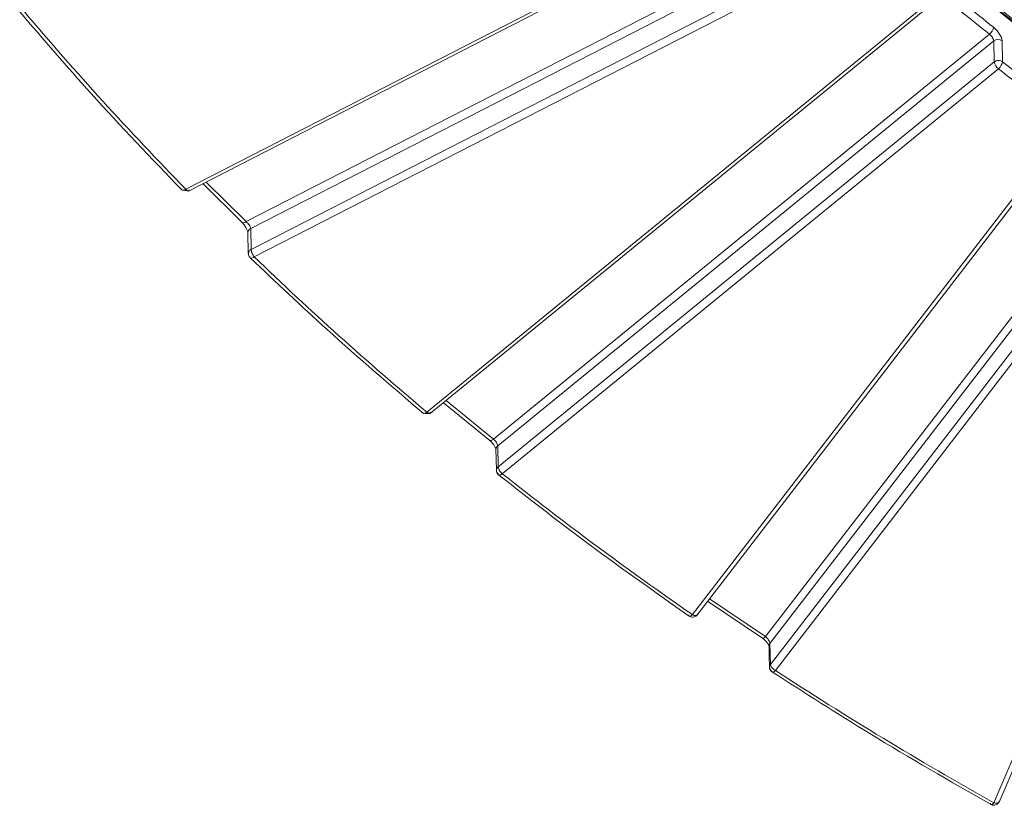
# Model space of a CAD drawing. Header units: millimetres. Extents: x 0 to 420, y 0 to 297.
# Tile 63 of 92: x 277 to 298, y 117 to 133. Entities that reach past the tile are written whole.
import ezdxf

# ---------------------------------------------------------------- set-up
doc = ezdxf.new("R2010")
doc.units = ezdxf.units.MM

msp = doc.modelspace()

# ---------------------------------------------------------------- linework, layer by layer
at = {"color": 7, "linetype": 'Continuous', "lineweight": 15}
for p, q in [((293.05755671, 136.17205496), (280.45733488, 129.70730265)), ((280.51003424, 129.6660123), (293.13664, 136.14429816)), ((294.37522524, 135.51352337), (281.72525432, 129.02324831)), ((294.47866414, 135.37517091), (281.82167578, 128.88129092)), ((294.48763879, 134.93159204), (281.83027373, 128.43752063)), ((281.89677092, 128.28021001), (294.55413861, 134.77427928)), ((295.96971955, 133.53852333), (285.52942887, 125.01359991)), ((285.60848846, 124.9889375), (296.04877913, 133.51386092)), ((297.36873677, 132.96879438), (286.92898346, 124.44430974)), ((297.45980294, 132.8279318), (287.01954914, 124.30303849)), ((297.45980294, 132.8279318), (297.46927807, 132.3849767)), ((297.64448779, 132.38748446), (297.63503636, 132.8304288)), ((297.46927807, 132.3849767), (287.0289874, 123.86005328)), ((287.11736144, 123.71698816), (297.55765211, 132.24191159)), ((299.07105851, 131.08602983), (291.11790605, 120.75077684)), ((291.20201009, 120.72725976), (299.17182109, 131.08416814)), ((300.58008428, 130.58159832), (292.65906879, 120.28809887)), ((300.66690152, 130.43170405), (292.74946851, 120.14285918)), ((300.67705891, 129.9892157), (292.75981556, 119.70061174)), ((280.81619685, 129.82309268), (281.64592342, 129.0005768)), ((292.86564103, 119.57541426), (300.78288438, 129.86400963)), ((281.76319702, 128.7933916), (281.77180288, 128.34962346)), ((281.83027373, 128.43752063), (281.82167578, 128.88129092)), ((302.55615508, 128.68556263), (297.45877297, 116.79061747)), ((297.57029353, 116.80567341), (302.67188505, 128.71044825)), ((285.88166062, 125.211996), (286.85748397, 124.41528678)), ((287.0289874, 123.86005328), (287.01954914, 124.30303849)), ((291.43703672, 121.03268879), (292.5957853, 120.25349877)), ((291.22372625, 120.76738328), (291.21615563, 120.74723743)), ((292.7307079, 120.08068481), (292.73032331, 120.08703002)), ((292.75981556, 119.70061174), (292.74946851, 120.14285918)), ((297.57673673, 116.82781676), (297.5674855, 116.80412657))]:
    msp.add_line(p, q, dxfattribs=at)
at = {"color": 8, "linetype": 'Continuous', "lineweight": 15}
for p, q in [((281.72525432, 129.02324831), (280.88361337, 129.85768244)), ((286.92898346, 124.44430974), (285.93523717, 125.25574415)), ((292.65906879, 120.28809887), (291.47619641, 121.08357565))]:
    msp.add_line(p, q, dxfattribs=at)
at = {"color": 7, "linetype": 'Continuous', "lineweight": 15, "flags": 128}
for points in [[(281.63498631, 129.00954774), (281.63691453, 129.0070533), (281.6457522, 129.00065205), (281.65764551, 128.99789421), (281.67213349, 128.99888079), (281.68866296, 129.00358162), (281.70660171, 129.01180738), (281.72525432, 129.02324831)], [(286.84732131, 124.42256291), (286.84820639, 124.42145764), (286.85028476, 124.41936973)], [(286.9829446, 124.22989445), (286.98721724, 124.0294527), (286.99238286, 123.78690924)], [(292.73070263, 120.08070632), (292.73539146, 119.88059581), (292.74105495, 119.63845457)]]:
    msp.add_lwpolyline(points, dxfattribs=at)
at = {"color": 8, "linetype": 'Continuous', "lineweight": 15, "flags": 128}
for points in [[(285.60848846, 124.9889375), (285.60238243, 124.9854501), (285.5913821, 124.9837053), (285.57805316, 124.98579741), (285.56289874, 124.99164251), (285.54648517, 125.0010276), (285.52942887, 125.01359991)], [(286.85028476, 124.41936973), (286.85629069, 124.41572318), (286.86715931, 124.41386227), (286.88040659, 124.41593936), (286.89552677, 124.42188557), (286.91192453, 124.43146426), (286.92898346, 124.44430974)], [(292.58969508, 120.2562978), (292.59386762, 120.2540748), (292.60362461, 120.25302694), (292.61550475, 120.2560999), (292.62906023, 120.26316889), (292.64376948, 120.27398005), (292.65906879, 120.28809887)]]:
    msp.add_lwpolyline(points, dxfattribs=at)
at = {"color": 7, "linetype": 'Continuous', "lineweight": 15}
for centre, radius, start, end in [((335.07190393, 182.3342443), 60.13219864, 217.8657484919, 243.6681695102), ((335.07840299, 180.44754017), 60.0793021, 217.8657441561, 243.6681738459), ((335.07898149, 180.37551955), 60.07299234, 217.86568841, 243.6682295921), ((334.87926365, 180.18408686), 60.13393632, 230.0206052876, 231.5133127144), ((297.22571299, 133.15345915), 0.23357414, 307.757957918, 350.2942243), ((297.54907886, 132.71274119), 0.14573629, 53.856094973, 127.776678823), ((297.69768876, 132.4272426), 0.23228829, 190.483625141, 232.925200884), ((335.64864284, 180.58098431), 61.37531449, 231.7415961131, 233.5159784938), ((287.25739809, 123.90231918), 0.23228829, 190.483625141, 232.925200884)]:
    msp.add_arc(centre, radius, start, end, dxfattribs=at)
at = {"color": 8, "linetype": 'Continuous', "lineweight": 15}
for centre, radius, start, end in [((281.8626009, 128.79066278), 0.09944006, 114.302599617, 178.398982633), ((287.07553816, 124.22928765), 0.09259566, 127.204480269, 179.613875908), ((292.81777027, 120.08823955), 0.08745532, 141.351329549, 180.792444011)]:
    msp.add_arc(centre, radius, start, end, dxfattribs=at)
at = {"color": 7, "linetype": 'Continuous', "lineweight": 15}
for points, knots in [([(308.38455319, 128.49396214), (308.06652058, 128.6540523), (307.16635844, 129.10717283), (305.72094567, 129.90335267), (304.04635226, 130.87859078), (302.40841527, 131.90159296), (300.80721431, 132.96861596), (299.24551384, 134.07947854), (297.72521451, 135.23293657), (296.24832642, 136.42795881), (294.81678666, 137.66345477), (293.43237721, 138.93821997), (292.09703654, 140.25115174), (290.81182107, 141.60069498), (289.58089439, 142.98683878), (288.50361428, 144.27511881), (287.86310053, 145.1143009), (287.59284111, 145.46838677)], [0, 0, 0, 0, 0.0377683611, 0.1068998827, 0.1762186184, 0.2457102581, 0.3153626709, 0.3851653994, 0.455110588, 0.5251912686, 0.5954023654, 0.6657395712, 0.7361999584, 0.8067816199, 0.877483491, 0.9483051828, 1, 1, 1, 1]), ([(308.41883439, 126.56043581), (307.64917294, 126.96142851), (306.19044326, 127.72142495), (304.19353758, 128.88426541), (302.47293842, 129.95759937), (301.09936904, 130.87282617), (300.02367654, 131.62575768), (299.20367237, 132.22144225), (298.4897734, 132.75660618), (297.75426632, 133.32370252), (296.9027239, 134.00213401), (295.88273914, 134.84921945), (294.73112946, 135.85331204), (293.46191055, 137.02380724), (292.09110347, 138.37051739), (290.63975192, 139.9048509), (289.12177178, 141.63327153), (288.14629533, 142.88077174), (287.63794614, 143.53088043)], [0, 0, 0, 0, 0.0923592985, 0.1750474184, 0.2480639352, 0.3114087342, 0.3543948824, 0.3914100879, 0.422454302, 0.4524493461, 0.4937627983, 0.542828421, 0.5996459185, 0.6642151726, 0.7365355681, 0.8166068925, 0.9044285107, 1, 1, 1, 1]), ([(295.26215425, 140.13167426), (295.38797938, 140.02953299), (295.64785501, 139.81857333), (296.05515982, 139.49633988), (296.49171505, 139.15770344), (296.95868715, 138.80355145), (297.45665136, 138.43451352), (297.98619395, 138.05152391), (298.54755004, 137.65586436), (299.14014977, 137.24904408), (299.76266211, 136.83295261), (300.41323696, 136.40988949), (301.14920988, 135.94466184), (301.96627024, 135.44552125), (302.86016424, 134.9200412), (303.76397352, 134.40841318), (304.67734371, 133.91022518), (305.60274279, 133.4243207), (306.54593886, 132.94607442), (307.18663583, 132.6368268), (307.51018079, 132.48066014)], [0, 0, 0, 0, 0.03440282, 0.0710545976, 0.1099758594, 0.1511773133, 0.1946582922, 0.2404051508, 0.288384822, 0.3384974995, 0.3905820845, 0.4444383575, 0.4998316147, 0.5711356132, 0.6423960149, 0.7135317, 0.7845273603, 0.8555421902, 0.9270503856, 1, 1, 1, 1]), ([(276.96009739, 133.4423269), (277.45596377, 132.86412701), (278.55183631, 131.58629614), (279.73062971, 130.35860554), (280.37603624, 129.68642709)], [0, 0, 0, 0, 0.45248546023, 1, 1, 1, 1]), ([(297.63503625, 132.8304281), (297.63422488, 132.86844798), (297.61440267, 132.92103835), (297.54833907, 133.02551143), (297.50227132, 133.07724479), (297.45594169, 133.11408211)], [0, 0, 0, 0, 0.5, 0.5, 1, 1, 1, 1]), ([(297.3687362, 132.96879536), (297.39225033, 132.95058975), (297.41567094, 132.92496697), (297.44928806, 132.87310554), (297.45938941, 132.84693485), (297.45980272, 132.82792991)], [0, 0, 0, 0, 0.5, 0.5, 1, 1, 1, 1]), ([(297.46927425, 132.38497396), (297.48992585, 132.40184212), (297.52248249, 132.41475607), (297.59066421, 132.41573381), (297.62348551, 132.4037574), (297.64448948, 132.38748659)], [0, 0, 0, 0, 0.5, 0.5, 1, 1, 1, 1]), ([(280.35972377, 129.71570628), (280.35972377, 129.69656855), (280.37000825, 129.68493098), (280.40661832, 129.68177972), (280.43144723, 129.69039485), (280.45733447, 129.70730431)], [0, 0, 0, 0, 0.5, 0.5, 1, 1, 1, 1]), ([(280.48232005, 129.68017023), (280.47231978, 129.67852722), (280.44776204, 129.67449247), (280.41980432, 129.67830683), (280.40681898, 129.68579199), (280.40612382, 129.6861927)], [0, 0, 0, 0, 0.394004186, 0.9675587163, 1, 1, 1, 1]), ([(280.5238268, 129.69179594), (280.5231597, 129.6830636), (280.52226365, 129.67133443), (280.51525474, 129.67039147), (280.51346394, 129.67015055)], [0, 0, 0, 0, 0.7444975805, 1, 1, 1, 1]), ([(281.63772849, 129.00617811), (281.64808675, 128.99549586), (281.66816873, 128.97478577), (281.69582835, 128.93885298), (281.71898895, 128.9039262), (281.7370045, 128.87157531), (281.74982046, 128.84357156), (281.75795349, 128.82098594), (281.76238027, 128.80372112), (281.76293369, 128.79673947), (281.76319702, 128.79341741)], [0, 0, 0, 0, 0.1591836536, 0.3086156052, 0.4482201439, 0.5778444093, 0.6977837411, 0.8080495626, 0.9086646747, 1, 1, 1, 1]), ([(281.82167458, 128.88128938), (281.82123509, 128.90038487), (281.81043291, 128.92681144), (281.77483396, 128.97901604), (281.75020912, 129.00474537), (281.72525451, 129.02324678)], [0, 0, 0, 0, 0.5, 0.5, 1, 1, 1, 1]), ([(281.77334388, 128.34993534), (281.77336323, 128.34209672), (281.77341848, 128.31971079), (281.7862941, 128.28794248), (281.80412589, 128.2706892), (281.81148151, 128.26357223)], [0, 0, 0, 0, 0.2404485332, 0.6866849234, 1, 1, 1, 1]), ([(281.8107255, 128.26287753), (281.81002517, 128.26315643), (281.80222919, 128.26626104), (281.80180777, 128.2767846), (281.80142422, 128.2863628)], [0, 0, 0, 0, 0.089832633, 1, 1, 1, 1]), ([(281.83027556, 128.43751963), (281.83057604, 128.41845021), (281.83787595, 128.39052758), (281.86243638, 128.3324224), (281.87955219, 128.30258223), (281.89676944, 128.28020811)], [0, 0, 0, 0, 0.5, 0.5, 1, 1, 1, 1]), ([(281.81770344, 128.25730621), (282.35051599, 127.75214436), (283.52804194, 126.63572702), (284.77379526, 125.56977308), (285.45586418, 124.98614707)], [0, 0, 0, 0, 0.4524847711, 1, 1, 1, 1]), ([(285.61780554, 125.01234086), (285.60551951, 125.00424297), (285.5877278, 124.99251622), (285.55638932, 124.98431337), (285.52697964, 124.9818198), (285.5017234, 124.98396148), (285.48848789, 124.98904319), (285.48672621, 124.98971958)], [0, 0, 0, 0, 0.3311909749, 0.4796055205, 0.6915352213, 0.9589426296, 1, 1, 1, 1]), ([(286.85019783, 124.41944929), (286.86136681, 124.40988242), (286.88300841, 124.39134515), (286.91272515, 124.35866931), (286.93738864, 124.32680987), (286.95636187, 124.29737757), (286.96960387, 124.27211673), (286.9778465, 124.25214133), (286.98219269, 124.23732674), (286.98270532, 124.23199197), (286.98294987, 124.22944706)], [0, 0, 0, 0, 0.1594548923, 0.3089683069, 0.4484506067, 0.5779477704, 0.6977483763, 0.8077852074, 0.908305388, 1, 1, 1, 1]), ([(287.01954693, 124.30303497), (287.01913654, 124.32202467), (287.00911831, 124.34821536), (286.97574634, 124.40019172), (286.95257298, 124.42586138), (286.92898079, 124.44430901)], [0, 0, 0, 0, 0.5, 0.5, 1, 1, 1, 1]), ([(287.0289755, 123.7169615), (287.00808428, 123.73372233), (286.99232896, 123.76042301), (286.99241776, 123.81630478), (287.00821623, 123.84308883), (287.02898858, 123.86005463)], [0, 0, 0, 0, 0.5, 0.5, 1, 1, 1, 1]), ([(286.9939581, 123.78622957), (286.99397131, 123.77854392), (286.99400955, 123.75629269), (287.00881584, 123.72131956), (287.02963715, 123.70157512), (287.03987182, 123.69186978)], [0, 0, 0, 0, 0.2115360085, 0.6124320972, 1, 1, 1, 1]), ([(287.0405172, 123.69246554), (287.03923625, 123.69287572), (287.03132864, 123.69540787), (287.03073274, 123.70659258), (287.03023336, 123.7159655)], [0, 0, 0, 0, 0.1619887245, 1, 1, 1, 1]), ([(287.04613853, 123.68776087), (287.63593859, 123.22679744), (288.93941163, 122.2080566), (290.30485128, 121.24489555), (291.052452, 120.71754898)], [0, 0, 0, 0, 0.452483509, 1, 1, 1, 1]), ([(291.03707367, 120.7450781), (291.03762355, 120.7358481), (291.03831687, 120.72421045), (291.04617007, 120.72211869), (291.04779477, 120.72168594)], [0, 0, 0, 0, 0.7931152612, 1, 1, 1, 1]), ([(291.04734169, 120.7207654), (291.05964325, 120.7135833), (291.08617143, 120.69809517), (291.13270017, 120.69608416), (291.17345767, 120.70874392), (291.19972347, 120.72693896), (291.2110524, 120.7397285), (291.2147279, 120.74387787)], [0, 0, 0, 0, 0.22809086, 0.4918757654, 0.7236785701, 0.9103516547, 1, 1, 1, 1]), ([(292.58960025, 120.2563709), (292.6016772, 120.24779111), (292.6250276, 120.23120237), (292.65680595, 120.20168093), (292.68299318, 120.17290118), (292.70294128, 120.14635173), (292.71668666, 120.12372206), (292.72516844, 120.1060465), (292.72957013, 120.09325621), (292.73007975, 120.08907542), (292.73032331, 120.08707734)], [0, 0, 0, 0, 0.1613615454, 0.3119871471, 0.4516701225, 0.5808379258, 0.6999900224, 0.8091406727, 0.9087845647, 1, 1, 1, 1]), ([(292.74946667, 120.14285864), (292.74905584, 120.16193483), (292.73898144, 120.1886655), (292.7056355, 120.24208003), (292.68253015, 120.26868641), (292.65906647, 120.28809921)], [0, 0, 0, 0, 0.5, 0.5, 1, 1, 1, 1]), ([(292.77725441, 119.57526273), (292.75852786, 119.59028677), (292.74440995, 119.61246305), (292.7382786, 119.65939583), (292.74625777, 119.68302589), (292.75981519, 119.70061331)], [0, 0, 0, 0, 0.5, 0.5, 1, 1, 1, 1]), ([(292.74222452, 119.64486429), (292.74220152, 119.63706192), (292.74213533, 119.61460678), (292.75866417, 119.58006863), (292.77909497, 119.55260074), (292.7955465, 119.54509992), (292.79804275, 119.54396179)], [0, 0, 0, 0, 0.1920284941, 0.5526554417, 0.9321226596, 1, 1, 1, 1]), ([(292.75981519, 119.70061331), (292.76029341, 119.68168901), (292.77191114, 119.65729207), (292.81099885, 119.61104899), (292.83823849, 119.58947536), (292.8656396, 119.57541676)], [0, 0, 0, 0, 0.5, 0.5, 1, 1, 1, 1]), ([(292.79834305, 119.54456831), (292.7966127, 119.54499092), (292.78883652, 119.54689015), (292.78811764, 119.55869573), (292.78755873, 119.56787434)], [0, 0, 0, 0, 0.2225198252, 1, 1, 1, 1]), ([(292.80265257, 119.54063779), (293.48199889, 119.10429373), (294.98337013, 118.13996317), (296.54636015, 117.24319893), (297.40212234, 116.75220607)], [0, 0, 0, 0, 0.4524839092, 1, 1, 1, 1]), ([(297.38791358, 116.77869398), (297.38847817, 116.7696372), (297.38923733, 116.75745912), (297.39668814, 116.7560538), (297.39859781, 116.75569361)], [0, 0, 0, 0, 0.7436959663, 1, 1, 1, 1]), ([(297.39854513, 116.75557316), (297.40754056, 116.75046116), (297.43082886, 116.73722669), (297.47361618, 116.73607971), (297.51430828, 116.74855826), (297.54058617, 116.76678682), (297.55191431, 116.77957414), (297.55558955, 116.7837228)], [0, 0, 0, 0, 0.17700435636, 0.45824707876, 0.70539106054, 0.9044185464, 1, 1, 1, 1])]:
    msp.add_open_spline(points, degree=3, knots=knots, dxfattribs=at)
for points in [[(296.1529258, 133.96155417), (296.55697442, 133.62274098), (296.95379895, 133.29871755), (297.3687362, 132.96879536)], [(280.45733447, 129.70730431), (279.2633866, 130.92600521), (278.13027961, 132.17207283), (277.04685174, 133.45778162)], [(297.64448948, 132.38748659), (297.64448948, 132.34765987), (297.60557763, 132.28242949), (297.55764914, 132.24191068)], [(297.55764914, 132.24191068), (298.05853522, 131.84687913), (298.55492662, 131.46775517), (299.07105619, 131.08603072)], [(285.52943193, 125.01360225), (284.27073456, 126.07085634), (283.06452106, 127.15552195), (281.89676944, 128.28020811)], [(285.43980298, 125.01461794), (285.43980298, 124.97479122), (285.47996437, 124.97433611), (285.52943193, 125.01360225)], [(291.11790552, 120.75077417), (289.74052653, 121.70429102), (288.41215985, 122.68921357), (287.11736347, 123.71699134)], [(297.45876864, 116.79061843), (295.88418868, 117.6752815), (294.35815643, 118.6005096), (292.8656396, 119.57541676)]]:
    msp.add_open_spline(points, degree=3, dxfattribs=at)
at = {"color": 8, "linetype": 'Continuous', "lineweight": 15}
for points, knots in [([(280.51346394, 129.67015055), (280.51057333, 129.66863076), (280.5032817, 129.66479707), (280.48296207, 129.67730186), (280.46587728, 129.69730237), (280.45733488, 129.70730265)], [0, 0, 0, 0, 0.2472150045, 0.6236067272, 1, 1, 1, 1]), ([(281.77345978, 128.34993964), (281.77302707, 128.35564718), (281.77190577, 128.37043718), (281.78026693, 128.38987746), (281.79365577, 128.41029604), (281.80698044, 128.42226726), (281.82052264, 128.43225917), (281.82663977, 128.43555983), (281.83027373, 128.43752063)], [0, 0, 0, 0, 0.1646574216, 0.4266786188, 0.5822172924, 0.8275471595, 0.897552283, 1, 1, 1, 1]), ([(281.89677092, 128.28021001), (281.88435331, 128.27272158), (281.85951777, 128.25774453), (281.82792556, 128.25167119), (281.81625673, 128.25927377), (281.8107255, 128.26287753)], [0, 0, 0, 0, 0.3446786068, 0.6893656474, 1, 1, 1, 1]), ([(287.11736144, 123.71698816), (287.10602584, 123.70858263), (287.08335233, 123.69176984), (287.05527291, 123.68337086), (287.04507176, 123.68965834), (287.0405172, 123.69246554)], [0, 0, 0, 0, 0.3562557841, 0.712584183, 1, 1, 1, 1]), ([(291.04779477, 120.72168594), (291.05168678, 120.71937274), (291.06084486, 120.71392969), (291.08637517, 120.72376978), (291.10739586, 120.74177458), (291.11790605, 120.75077684)], [0, 0, 0, 0, 0.2698289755, 0.6349199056, 1, 1, 1, 1]), ([(291.21615563, 120.74723743), (291.21584992, 120.74632328), (291.21293911, 120.7376191), (291.19301334, 120.73193286), (291.15924299, 120.73269569), (291.13168524, 120.7447497), (291.11790605, 120.75077684)], [0, 0, 0, 0, 0.0376441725, 0.3584362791, 0.6792110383, 1, 1, 1, 1]), ([(292.86564103, 119.57541426), (292.85549201, 119.56617743), (292.83519321, 119.54770305), (292.81071662, 119.53730774), (292.80198118, 119.54243353), (292.79834305, 119.54456831)], [0, 0, 0, 0, 0.3684785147, 0.7369849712, 1, 1, 1, 1]), ([(297.39859781, 116.75569361), (297.40164545, 116.75395097), (297.40934322, 116.74954938), (297.43115715, 116.76123702), (297.44956744, 116.78082372), (297.45877297, 116.79061747)], [0, 0, 0, 0, 0.2468061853, 0.6233875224, 1, 1, 1, 1]), ([(297.5674855, 116.80412657), (297.56738457, 116.80385714), (297.56421058, 116.79538441), (297.54231914, 116.78648111), (297.50489513, 116.78056434), (297.47414642, 116.78726656), (297.45877297, 116.79061747)], [0, 0, 0, 0, 0.0108303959, 0.3405822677, 0.6703106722, 1, 1, 1, 1])]:
    msp.add_open_spline(points, degree=3, knots=knots, dxfattribs=at)

doc.saveas('drawing.dxf')
